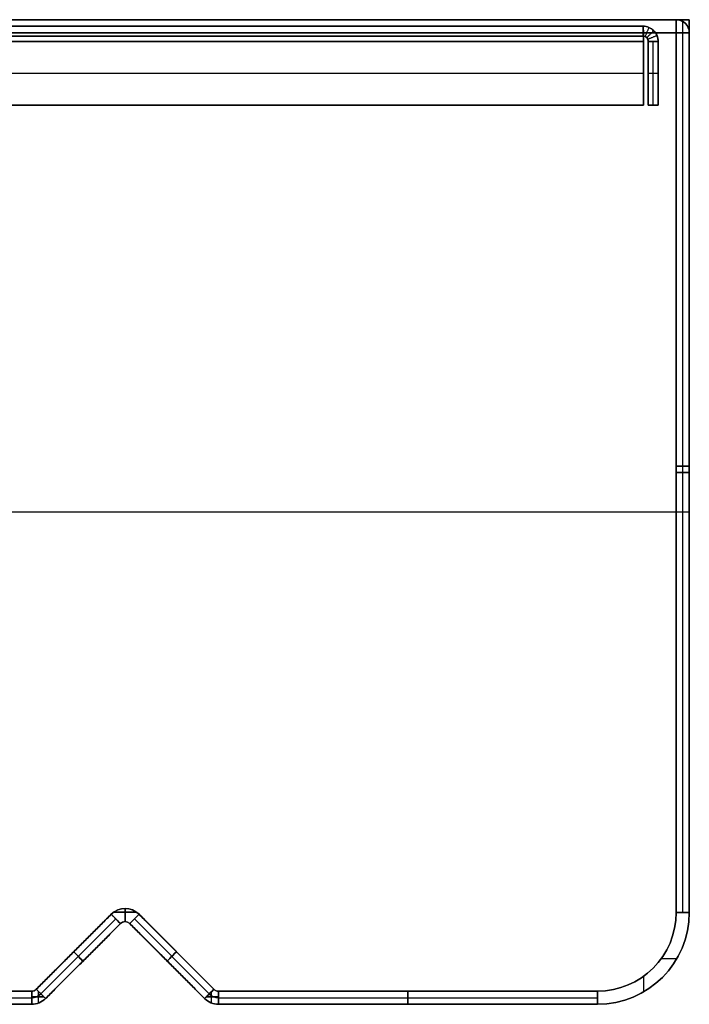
# Model space of a CAD drawing. Header units: millimetres. Extents: x -141 to 141, y -122 to 30.
# Tile 26 of 26: x 39 to 141, y -120 to 30. Entities that reach past the tile are written whole.
import ezdxf

# ---------------------------------------------------------------- set-up
doc = ezdxf.new("R2010")
doc.units = ezdxf.units.MM
doc.layers.add('Layer 01', color=7, linetype='Continuous')

msp = doc.modelspace()

# ---------------------------------------------------------------- linework, layer by layer
at = {"layer": 'Layer 01', "color": 250, "true_color": 0x313434}
for p, q in [((139, 30), (139, -106)), ((141, 30), (139, 30)), ((140, -106, 278), (140, 30, 278)), ((140, -106, -278), (140, 30, -278)), ((140, 30, -278), (140, 30, 278)), ((141, 30), (141, -106)), ((139, -38, 278), (141, -38, 278)), ((141, -38, -278), (139, -38, -278)), ((139, -38, -278), (139, -38, 278)), ((141, -38, -278), (141, -38, 278)), ((141, -45, 278), (-141, -45, 278)), ((141, -45, -278), (-141, -45, -278)), ((139, -45, 280), (-139, -45, 280)), ((139, -45, -280), (-139, -45, -280)), ((41.46, -117.71), (52.88, -106.29)), ((53.3, -105.94, -278), (56.7, -105.94, -278)), ((56.7, -105.94, 278), (53.3, -105.94, 278)), ((55, -107.41, -278), (55, -105.41, -278)), ((55, -107.41, 278), (55, -105.41, 278)), ((55, -105.41, -278), (55, -105.41, 278)), ((57.12, -106.29), (68.54, -117.71)), ((42.17, -118.41, -278), (53.59, -107, -278)), ((42.17, -118.41, 278), (53.59, -107, 278)), ((42.88, -119.12), (54.29, -107.71)), ((42.88, -119.12, -278), (54.29, -107.71, -278)), ((55, -107.41, -278), (55, -107.41, 278)), ((55.71, -107.71), (67.12, -119.12)), ((55.71, -107.71, -278), (67.12, -119.12, -278)), ((56.41, -107, -278), (67.83, -118.41, -278)), ((56.41, -107, 278), (67.83, -118.41, 278)), ((47.17, -112, -278), (48.59, -113.41, -278)), ((47.17, -112, 278), (48.59, -113.41, 278)), ((47.17, -112, -278), (47.17, -112, 278)), ((62.83, -112, -278), (61.41, -113.41, -278)), ((62.83, -112, 278), (61.41, -113.41, 278)), ((62.83, -112, -278), (62.83, -112, 278)), ((48.59, -113.41, -278), (48.59, -113.41, 278)), ((61.41, -113.41, -278), (61.41, -113.41, 278)), ((136.75, -113, 278), (139.12, -113, 278)), ((136.75, -113, -278), (139.12, -113, -278)), ((134, -115.75, 278), (134, -118.12, 278)), ((134, -115.75, -278), (134, -118.12, -278)), ((-40.76, -118), (40.76, -118)), ((41.82, -119.81, -278), (41.82, -118.06, -278)), ((41.82, -119.81, 278), (41.82, -118.06, 278)), ((68.18, -119.81, 278), (68.18, -118.06, 278)), ((68.18, -119.81, -278), (68.18, -118.06, -278)), ((69.24, -118), (127, -118)), ((98.12, -118, -278), (98.12, -120, -278)), ((98.12, -118, -278), (98.12, -118, 278)), ((98.12, -118, 278), (98.12, -120, 278)), ((-40.76, -119, -278), (40.76, -119, -278)), ((-40.76, -119, 278), (40.76, -119, 278)), ((-40.76, -120), (40.76, -120)), ((42.61, -118.85, -278), (40.76, -118.85, -278)), ((40.76, -118.85, 278), (42.61, -118.85, 278)), ((67.39, -118.85, 278), (69.24, -118.85, 278)), ((69.24, -118.85, -278), (67.39, -118.85, -278)), ((69.24, -119, -278), (127, -119, -278)), ((69.24, -119, 278), (127, -119, 278)), ((69.24, -120), (127, -120)), ((98.12, -120, -278), (98.12, -120, 278))]:
    msp.add_line(p, q, dxfattribs=at)
at = {"layer": 'Layer 01', "color": 254, "true_color": 0xcad1ee}
for p, q in [((-133.95, 29), (133.95, 29)), ((-133.95, 27.5), (133.95, 27.5)), ((134.04, 17, 274.5), (134.04, 26.7, 274.5)), ((134.04, 26.7, -274.5), (134.04, 17, -274.5)), ((134.75, 26.7), (134.75, 17)), ((135.5, 17, -273.04), (135.5, 26.7, -273.04)), ((135.5, 17, 273.04), (135.5, 26.7, 273.04)), ((136.25, 26.7), (136.25, 17)), ((-134.04, 21.85, 275.25), (134.04, 21.85, 275.25)), ((-134.04, 21.85, 273.75), (134.04, 21.85, 273.75)), ((-134.04, 21.85, -275.25), (134.04, 21.85, -275.25)), ((-134.04, 21.85, -273.75), (134.04, 21.85, -273.75)), ((134.04, 21.85, 273.75), (134.04, 21.85, 275.25)), ((134.04, 21.85, -275.25), (134.04, 21.85, -273.75)), ((134.75, 21.85, -273.04), (136.25, 21.85, -273.04)), ((134.75, 21.85, -273.04), (134.75, 21.85, 273.04)), ((134.75, 21.85, 273.04), (136.25, 21.85, 273.04)), ((136.25, 21.85, -273.04), (136.25, 21.85, 273.04)), ((-134.04, 17, 274.5), (134.04, 17, 274.5)), ((-134.04, 17, -274.5), (134.04, 17, -274.5)), ((134.75, 17), (136.25, 17)), ((135.5, 17, -273.04), (135.5, 17, 273.04))]:
    msp.add_line(p, q, dxfattribs=at)
at = {"layer": 'Layer 01', "color": 250, "true_color": 0x313434}
for centre, radius, start, end in [((139, 28, 278), 2, 360, 90), ((55, -108.41, -278), 3, 45, 135), ((55, -108.41), 3, 45, 135), ((55, -108.41, 280), 3, 45, 135), ((55, -108.41, -280), 3, 45, 135), ((127, -106, -278), 14, 270, 360), ((127, -106, 278), 14, 270, 360), ((127, -106, 280), 12, 270, 360), ((127, -106, 278), 14, 270, 360), ((55, -108.41, 278), 1, 45, 135), ((55, -108.41), 1, 45, 135), ((55, -108.41, -278), 1, 45, 135), ((40.76, -117, -278), 1, 270, 315), ((40.76, -117, 280), 1, 270, 315), ((40.76, -117, 279.73), 2, 270, 315), ((69.24, -117, 279.73), 2, 225, 270), ((69.24, -117, -278), 1, 225, 270), ((69.24, -117, 280), 1, 225, 270), ((40.76, -117, 278), 3, 270, 315), ((40.76, -117, 278), 3, 270, 315), ((69.24, -117, 278), 3, 225, 270), ((69.24, -117, 278), 3, 225, 270)]:
    msp.add_arc(centre, radius, start, end, dxfattribs=at)
at = {"layer": 'Layer 01', "color": 250, "true_color": 0x313434, "extrusion": (1, 0, 0)}
for centre, start, end in [((28, 278, 139), 0, 90), ((28, -278, 139), 270, 0), ((-105.41, 278, 55), 90, 180), ((-118, 278, 40.76), 90, 180), ((-118, -278, 40.76), 180, 270), ((-118, 278, 98.12), 90, 180), ((-118, -278, 98.12), 180, 270), ((-118, 278, 127), 90, 180), ((-118, -278, 127), 180, 270)]:
    msp.add_arc(centre, 2, start, end, dxfattribs=at)
at = {"layer": 'Layer 01', "color": 250, "true_color": 0x313434, "extrusion": (0, 0, -1)}
for centre, radius, start, end in [((-139, 28, 278), 2, 90, 180), ((-55, -108.41, -278), 3, 45, 135), ((-55, -108.41, -280), 3, 45, 135), ((-55, -108.41, 280), 3, 45, 60), ((-127, -106, -278), 12, 180, 270), ((-127, -106, 278), 12, 180, 270), ((-127, -106), 14, 180, 270), ((-127, -106), 12, 180, 270), ((-127, -106, 280), 12, 180, 270), ((-127, -106, 278), 14, 180, 270), ((-55, -108.41, 278), 1, 45, 135), ((-55, -108.41, -278), 1, 45, 135), ((-40.76, -117, -278), 1, 225, 270), ((-40.76, -117), 1, 225, 270), ((-40.76, -117, 280), 1, 225, 270), ((-40.76, -117, 279.73), 2, 225, 270), ((-69.24, -117, 279.73), 2, 270, 315), ((-69.24, -117, -278), 1, 270, 315), ((-69.24, -117), 1, 270, 315), ((-69.24, -117, 280), 1, 270, 315), ((-40.76, -117, 278), 3, 225, 270), ((-40.76, -117), 3, 225, 270), ((-40.76, -117, 278), 3, 225, 270), ((-69.24, -117, 278), 3, 270, 315), ((-69.24, -117), 3, 270, 315), ((-69.24, -117, 278), 3, 270, 315)]:
    msp.add_arc(centre, radius, start, end, dxfattribs=at)
at = {"layer": 'Layer 01', "color": 254, "true_color": 0xcad1ee}
for radius in [2.3, 0.8]:
    msp.add_arc((133.95, 26.7), radius, 0, 90, dxfattribs=at)
at = {"layer": 'Layer 01', "color": 250, "true_color": 0x313434, "extrusion": (0, -1, 0)}
for centre, start, end in [((139, 278, -28), 360, 90), ((139, -278, -28), 270, 0), ((139, 278, 106), 360, 90), ((139, -278, 106), 270, 0)]:
    msp.add_arc(centre, 2, start, end, dxfattribs=at)
at = {"layer": 'Layer 01', "color": 250, "true_color": 0x313434, "extrusion": (0, 1, 0)}
for centre, start, end in [((-139, 278, -39), 90, 180), ((-139, -278, -39), 180, 270)]:
    msp.add_arc(centre, 2, start, end, dxfattribs=at)
at = {"layer": 'Layer 01', "color": 250, "true_color": 0x313434, "extrusion": (-0.707107, -0.707107, 4.39626e-15)}
for centre in [(112.55, 278, 37.77), (112.55, 278, 53.91)]:
    msp.add_arc(centre, 2, 0, 90, dxfattribs=at)
at = {"layer": 'Layer 01', "color": 250, "true_color": 0x313434, "extrusion": (-0.707107, -0.707107, -4.39626e-15)}
msp.add_arc((112.55, -278, 37.77), 2, 270, 0, dxfattribs=at)
at = {"layer": 'Layer 01', "color": 250, "true_color": 0x313434, "extrusion": (-1, 0, 0)}
for centre, start, end in [((105.41, -278, -55), 270, 0), ((118, 278, -69.24), 0, 90), ((118, -278, -69.24), 270, 0)]:
    msp.add_arc(centre, 2, start, end, dxfattribs=at)
at = {"layer": 'Layer 01', "color": 250, "true_color": 0x313434, "extrusion": (-0.707107, 0.707107, 2.51215e-15)}
msp.add_arc((34.77, 278, -115.55), 2, 0, 90, dxfattribs=at)
at = {"layer": 'Layer 01', "color": 250, "true_color": 0x313434, "extrusion": (-0.707107, 0.707107, 0)}
msp.add_arc((34.77, -278, -115.55), 2, 270, 0, dxfattribs=at)
at = {"layer": 'Layer 01', "color": 250, "true_color": 0x313434, "extrusion": (0.707107, 0.707107, 0)}
for centre, start, end in [((-112.55, 278, -45.84), 90, 180), ((-112.55, -278, -45.84), 180, 270)]:
    msp.add_arc(centre, 2, start, end, dxfattribs=at)
at = {"layer": 'Layer 01', "color": 250, "true_color": 0x313434, "extrusion": (0.707107, -0.707107, 0)}
for centre, start, end in [((-34.77, 278, 123.62), 90, 180), ((-34.77, -278, 123.62), 180, 270)]:
    msp.add_arc(centre, 2, start, end, dxfattribs=at)
at = {"layer": 'Layer 01', "color": 250, "true_color": 0x313434, "extrusion": (-0.707107, -0.707107, 6.28037e-16)}
msp.add_arc((112.55, -278, 53.91), 2, 270, 0, dxfattribs=at)
at = {"layer": 'Layer 01', "color": 250, "true_color": 0x313434, "extrusion": (0.707107, -0.707107, 1.00486e-14)}
msp.add_arc((-34.77, 278, 131.69), 2, 90, 180, dxfattribs=at)
at = {"layer": 'Layer 01', "color": 250, "true_color": 0x313434, "extrusion": (0.707107, -0.707107, -5.80934e-15)}
msp.add_arc((-34.77, -278, 131.69), 2, 180, 270, dxfattribs=at)
at = {"layer": 'Layer 01', "color": 250, "true_color": 0x313434}
for points in [[(139, 30, 278), (-139, 30, 278)], [(-139, 30, -278), (139, 30, -278)], [(139, 30, 278), (139, -106, 278)], [(141, 30, 278), (139, 30, 278)], [(139, -106, -278), (139, 30, -278)], [(139, 30, -278), (141, 30, -278)], [(139, 30, 278), (139, 30, -278)], [(141, -106, 278), (141, 30, 278)], [(141, 30, -278), (141, -106, -278)], [(141, 30, 278), (141, 30, -278)], [(139, 28, 280), (-139, 28, 280)], [(-139, 28, -280), (139, 28, -280)], [(139, -106, 280), (139, 28, 280)], [(139, 28, -280), (139, -106, -280)], [(141, -106, 278), (141, 28, 278)], [(141, 28, -278), (141, -106, -278)], [(41.46, -117.71, -278), (52.88, -106.29, -278)], [(41.46, -117.71, 278), (52.88, -106.29, 278)], [(41.46, -117.71, 280), (52.88, -106.29, 280)], [(52.88, -106.29, -280), (41.46, -117.71, -280)], [(52.88, -106.29, -278), (54.29, -107.71, -278)], [(52.88, -106.29, 278), (54.29, -107.71, 278)], [(52.88, -106.29, -278), (52.88, -106.29, 278)], [(55.71, -107.71, -278), (57.12, -106.29, -278)], [(57.12, -106.29, 278), (55.71, -107.71, 278)], [(57.12, -106.29, -278), (68.54, -117.71, -278)], [(57.12, -106.29, 278), (68.54, -117.71, 278)], [(57.12, -106.29, 278), (57.12, -106.29, -278)], [(57.12, -106.29, 280), (68.54, -117.71, 280)], [(68.54, -117.71, -280), (57.12, -106.29, -280)], [(141, -106, 278), (139, -106, 278)], [(141, -106, -278), (139, -106, -278)], [(139, -106, -278), (139, -106, 278)], [(141, -106, -278), (141, -106, 278)], [(54.29, -107.71, -278), (42.88, -119.12, -278)], [(54.29, -107.71, 278), (42.88, -119.12, 278)], [(42.88, -119.12, 278), (54.29, -107.71, 278)], [(54.29, -107.71, -278), (42.88, -119.12, -278)], [(54.29, -107.71, -278), (54.29, -107.71, 278)], [(67.12, -119.12, -278), (55.71, -107.71, -278)], [(67.12, -119.12, 278), (55.71, -107.71, 278)], [(55.71, -107.71, 278), (55.71, -107.71, -278)], [(55.71, -107.71, 278), (67.12, -119.12, 278)], [(67.12, -119.12, -278), (55.71, -107.71, -278)], [(-40.76, -118, -278), (40.76, -118, -278)], [(-40.76, -118, 278), (40.76, -118, 278)], [(-40.76, -118, 280), (40.76, -118, 280)], [(40.76, -118, -280), (-40.76, -118, -280)], [(40.76, -120, -278), (40.76, -118, -278)], [(40.76, -118, 278), (40.76, -120, 278)], [(40.76, -118, -278), (40.76, -118, 278)], [(42.88, -119.12, -278), (41.46, -117.71, -278)], [(42.88, -119.12, 278), (41.46, -117.71, 278)], [(41.46, -117.71, -278), (41.46, -117.71, 278)], [(68.54, -117.71, -278), (67.12, -119.12, -278)], [(68.54, -117.71, 278), (67.12, -119.12, 278)], [(68.54, -117.71, -278), (68.54, -117.71, 278)], [(69.24, -118, -278), (127, -118, -278)], [(69.24, -120, -278), (69.24, -118, -278)], [(69.24, -118, 278), (69.24, -118, -278)], [(127, -118, 278), (69.24, -118, 278)], [(69.24, -120, 278), (69.24, -118, 278)], [(69.24, -118, 280), (127, -118, 280)], [(127, -118, -280), (69.24, -118, -280)], [(127, -118, -278), (127, -120, -278)], [(127, -118, -278), (127, -118, 278)], [(127, -118, 278), (127, -120, 278)], [(40.76, -120, -278), (-40.76, -120, -278)], [(40.76, -120, 278), (-40.76, -120, 278)], [(-40.76, -120, 278), (40.76, -120, 278)], [(40.76, -120, -278), (-40.76, -120, -278)], [(40.76, -120, -278), (40.76, -120, 278)], [(42.88, -119.12, -278), (42.88, -119.12, 278)], [(67.12, -119.12, -278), (67.12, -119.12, 278)], [(127, -120, -278), (69.24, -120, -278)], [(127, -120, 278), (69.24, -120, 278)], [(69.24, -120, 278), (69.24, -120, -278)], [(69.24, -120, 278), (127, -120, 278)], [(127, -120, -278), (69.24, -120, -278)], [(127, -120, -278), (127, -120, 278)]]:
    msp.add_open_spline(points, degree=1, dxfattribs=at)
at = {"layer": 'Layer 01', "color": 254, "true_color": 0xcad1ee}
for points, degree in [([(-133.95, 29, -272.95), (133.95, 29, -272.95)], 1), ([(133.95, 29, 272.95), (-133.95, 29, 272.95)], 1), ([(133.95, 29, -272.95), (133.95, 29, 272.95)], 1), ([(133.95, 29, 272.95), (133.95, 27.5, 272.95)], 1), ([(133.95, 27.5, -272.95), (133.95, 29, -272.95)], 1), ([(-133.95, 27.5, -272.95), (133.95, 27.5, -272.95)], 1), ([(133.95, 27.5, 272.95), (-133.95, 27.5, 272.95)], 1), ([(133.95, 27.5, -272.95), (133.95, 27.5, 272.95)], 1), ([(134, 28.33, 274.58), (134, 27.27, 273.52)], 1), ([(134, 28.33, -274.58), (134, 27.27, -273.52)], 1), ([(135.58, 28.33, -273), (134.52, 27.27, -273)], 1), ([(135.58, 28.33, 273), (134.52, 27.27, 273)], 1), ([(-134.04, 26.7, 275.25), (134.04, 26.7, 275.25)], 1), ([(-134.04, 26.7, 273.75), (134.04, 26.7, 273.75)], 1), ([(134.04, 26.7, -275.25), (-134.04, 26.7, -275.25)], 1), ([(134.04, 26.7, -273.75), (-134.04, 26.7, -273.75)], 1), ([(134.04, 26.7, 273.75), (134.04, 26.7, 275.25)], 1), ([(134.04, 17, 273.75), (134.04, 26.7, 273.75)], 1), ([(134.04, 26.7, 275.25), (134.04, 17, 275.25)], 1), ([(134.04, 26.7, -275.25), (134.04, 26.7, -273.75)], 1), ([(134.04, 26.7, -275.25), (134.04, 17, -275.25)], 1), ([(134.04, 26.7, -273.75), (134.04, 17, -273.75)], 1), ([(134.75, 26.7, -273.04), (136.25, 26.7, -273.04)], 1), ([(136.25, 26.7, 273.04), (134.75, 26.7, 273.04)], 1), ([(134.75, 26.7, 273.04), (134.75, 26.7, -273.04)], 1), ([(134.75, 17, -273.04), (134.75, 26.7, -273.04)], 1), ([(134.75, 17, 273.04), (134.75, 26.7, 273.04)], 1), ([(136.23, 26.99, -273.04), (136.24, 26.89, -273.04), (136.25, 26.8, -273.04), (136.25, 26.7, -273.04)], 3), ([(136.25, 26.7, 273.04), (136.25, 26.7, -273.04)], 1), ([(136.25, 26.7, -273.04), (136.25, 17, -273.04)], 1), ([(136.25, 17, 273.04), (136.25, 26.7, 273.04)], 1), ([(-134.04, 17, 275.25), (134.04, 17, 275.25)], 1), ([(-134.04, 17, 273.75), (134.04, 17, 273.75)], 1), ([(134.04, 17, -275.25), (-134.04, 17, -275.25)], 1), ([(134.04, 17, -273.75), (-134.04, 17, -273.75)], 1), ([(134.04, 17, 275.25), (134.04, 17, 273.75)], 1), ([(134.04, 17, -275.25), (134.04, 17, -273.75)], 1), ([(136.25, 17, -273.04), (134.75, 17, -273.04)], 1), ([(134.75, 17, -273.04), (134.75, 17, 273.04)], 1), ([(136.25, 17, 273.04), (134.75, 17, 273.04)], 1), ([(136.25, 17, -273.04), (136.25, 17, 273.04)], 1)]:
    msp.add_open_spline(points, degree=degree, dxfattribs=at)
for points, degree, knots in [([(134.04, 26.7, 275.25), (134.04, 27, 275.25), (134.03, 27.3, 275.19), (134.01, 27.86, 274.96), (134, 28.11, 274.79), (133.99, 28.54, 274.36), (133.98, 28.71, 274.11), (133.97, 28.94, 273.55), (133.96, 29, 273.25), (133.95, 29, 272.95)], 3, [-3.637128, -3.637128, -3.637128, -3.637128, -2.727846, -2.727846, -1.818564, -1.818564, -0.909282, -0.909282, 0, 0, 0, 0]), ([(133.95, 29, -272.95), (133.96, 29, -273.25), (133.97, 28.94, -273.55), (133.98, 28.71, -274.11), (133.99, 28.54, -274.36), (134, 28.11, -274.79), (134.01, 27.86, -274.96), (134.03, 27.3, -275.19), (134.04, 27, -275.25), (134.04, 26.7, -275.25)], 3, [-3.637128, -3.637128, -3.637128, -3.637128, -2.727846, -2.727846, -1.818564, -1.818564, -0.909282, -0.909282, 0, 0, 0, 0]), ([(136.25, 26.7, -273.04), (136.25, 27, -273.04), (136.19, 27.3, -273.03), (135.96, 27.86, -273.01), (135.79, 28.11, -273), (135.36, 28.54, -272.99), (135.11, 28.71, -272.98), (134.55, 28.94, -272.97), (134.25, 29, -272.96), (133.95, 29, -272.95)], 3, [-3.637128, -3.637128, -3.637128, -3.637128, -2.727846, -2.727846, -1.818564, -1.818564, -0.909282, -0.909282, 0, 0, 0, 0]), ([(133.95, 29, 272.95), (134.25, 29, 272.96), (134.55, 28.94, 272.97), (135.11, 28.71, 272.98), (135.36, 28.54, 272.99), (135.79, 28.11, 273), (135.96, 27.86, 273.01), (136.19, 27.3, 273.03), (136.25, 27, 273.04), (136.25, 26.7, 273.04)], 3, [-3.637128, -3.637128, -3.637128, -3.637128, -2.727846, -2.727846, -1.818564, -1.818564, -0.909282, -0.909282, 0, 0, 0, 0]), ([(134.04, 26.7, -275.25), (134.04, 27, -275.25), (134.03, 27.3, -275.19), (134.01, 27.86, -274.96), (134, 28.11, -274.79), (133.99, 28.54, -274.36), (133.98, 28.71, -274.11), (133.97, 28.94, -273.55), (133.96, 29, -273.25), (133.95, 29, -272.95)], 3, [0, 0, 0, 0, 0.25, 0.25, 0.5, 0.5, 0.75, 0.75, 1, 1, 1, 1]), ([(136.25, 26.7, 273.04), (136.25, 27, 273.04), (136.19, 27.3, 273.03), (135.96, 27.86, 273.01), (135.79, 28.11, 273), (135.36, 28.54, 272.99), (135.11, 28.71, 272.98), (134.55, 28.94, 272.97), (134.25, 29, 272.96), (133.95, 29, 272.95)], 3, [0, 0, 0, 0, 0.25, 0.25, 0.5, 0.5, 0.75, 0.75, 1, 1, 1, 1]), ([(133.97, 28.82, 273.83), (133.97, 27.44, 273.26), (133.97, 27.44, 273.26)], 1, [0, 0, 1, 1.000523, 1.000523]), ([(133.97, 28.82, -273.83), (133.97, 27.44, -273.26), (133.97, 27.44, -273.26)], 1, [0, 0, 1, 1.000523, 1.000523]), ([(134.83, 28.82, -272.97), (134.26, 27.44, -272.97), (134.26, 27.44, -272.97)], 1, [0, 0, 1, 1.000523, 1.000523]), ([(134.83, 28.82, 272.97), (134.26, 27.44, 272.97), (134.26, 27.44, 272.97)], 1, [0, 0, 1, 1.000523, 1.000523]), ([(133.95, 27.5, 272.95), (133.97, 27.5, 273.16), (133.98, 27.41, 273.37), (134.01, 27.12, 273.66), (134.03, 26.91, 273.75), (134.04, 26.7, 273.75)], 3, [-1.291706, -1.291706, -1.291706, -1.291706, -0.645853, -0.645853, 0, 0, 0, 0]), ([(134.04, 26.7, -273.75), (134.03, 26.91, -273.75), (134.01, 27.12, -273.66), (133.98, 27.41, -273.37), (133.97, 27.5, -273.16), (133.95, 27.5, -272.95)], 3, [-1.291706, -1.291706, -1.291706, -1.291706, -0.645853, -0.645853, 0, 0, 0, 0]), ([(133.95, 27.5, -272.95), (134.16, 27.5, -272.97), (134.37, 27.41, -272.98), (134.66, 27.12, -273.01), (134.75, 26.91, -273.03), (134.75, 26.7, -273.04)], 3, [-1.291706, -1.291706, -1.291706, -1.291706, -0.645853, -0.645853, 0, 0, 0, 0]), ([(134.75, 26.7, 273.04), (134.75, 26.91, 273.03), (134.66, 27.12, 273.01), (134.37, 27.41, 272.98), (134.16, 27.5, 272.97), (133.95, 27.5, 272.95)], 3, [-1.291706, -1.291706, -1.291706, -1.291706, -0.645853, -0.645853, 0, 0, 0, 0]), ([(133.95, 27.5, 272.95), (133.96, 27.5, 273.05), (133.97, 27.48, 273.16), (133.98, 27.4, 273.35), (133.99, 27.34, 273.44), (134, 27.19, 273.59), (134.01, 27.1, 273.65), (134.03, 26.91, 273.73), (134.04, 26.8, 273.75), (134.04, 26.7, 273.75)], 3, [0.0000001, 0.0000001, 0.0000001, 0.0000001, 0.25, 0.25, 0.5, 0.5, 0.75, 0.75, 1, 1, 1, 1]), ([(134, 27.27, -273.52), (133.99, 27.34, -273.44), (133.98, 27.4, -273.35), (133.97, 27.48, -273.16), (133.96, 27.5, -273.05), (133.95, 27.5, -272.95)], 3, [0.5, 0.5, 0.5, 0.5, 0.75, 0.75, 1, 1, 1, 1]), ([(133.95, 27.5, -272.95), (134.05, 27.5, -272.96), (134.16, 27.48, -272.97), (134.35, 27.4, -272.98), (134.44, 27.34, -272.99), (134.52, 27.27, -273)], 3, [0, 0, 0, 0, 0.25, 0.25, 0.5, 0.5, 0.5, 0.5]), ([(134.52, 27.27, 273), (134.44, 27.34, 272.99), (134.35, 27.4, 272.98), (134.16, 27.48, 272.97), (134.05, 27.5, 272.96), (133.95, 27.5, 272.95)], 3, [0.5000001, 0.5000001, 0.5000001, 0.5000001, 0.75, 0.75, 1, 1, 1, 1]), ([(134.04, 26.7, -273.75), (134.04, 26.8, -273.75), (134.03, 26.91, -273.73), (134.01, 27.1, -273.65), (134, 27.19, -273.59), (134, 27.27, -273.52)], 3, [0, 0, 0, 0, 0.25, 0.25, 0.5, 0.5, 0.5, 0.5]), ([(134.02, 27.58, 275.07), (134.02, 27.01, 273.69), (134.02, 27.01, 273.69)], 1, [0, 0, 1, 1.000523, 1.000523]), ([(134.02, 27.58, -275.07), (134.02, 27.01, -273.69), (134.02, 27.01, -273.69)], 1, [0, 0, 1, 1.000523, 1.000523]), ([(134.52, 27.27, -273), (134.59, 27.19, -273), (134.65, 27.1, -273.01), (134.73, 26.91, -273.03), (134.75, 26.8, -273.04), (134.75, 26.7, -273.04)], 3, [0.5, 0.5, 0.5, 0.5, 0.75, 0.75, 1, 1, 1, 1]), ([(134.75, 26.7, 273.04), (134.75, 26.8, 273.04), (134.73, 26.91, 273.03), (134.65, 27.1, 273.01), (134.59, 27.19, 273), (134.52, 27.27, 273)], 3, [0, 0, 0, 0, 0.25, 0.25, 0.4999999, 0.4999999, 0.4999999, 0.4999999]), ([(136.07, 27.58, -273.02), (134.69, 27.01, -273.02), (134.69, 27.01, -273.02)], 1, [0, 0, 1, 1.000523, 1.000523]), ([(136.07, 27.58, 273.02), (134.69, 27.01, 273.02), (134.69, 27.01, 273.02)], 1, [0, 0, 1, 1.000523, 1.000523])]:
    msp.add_open_spline(points, degree=degree, knots=knots, dxfattribs=at)

doc.saveas('drawing.dxf')
